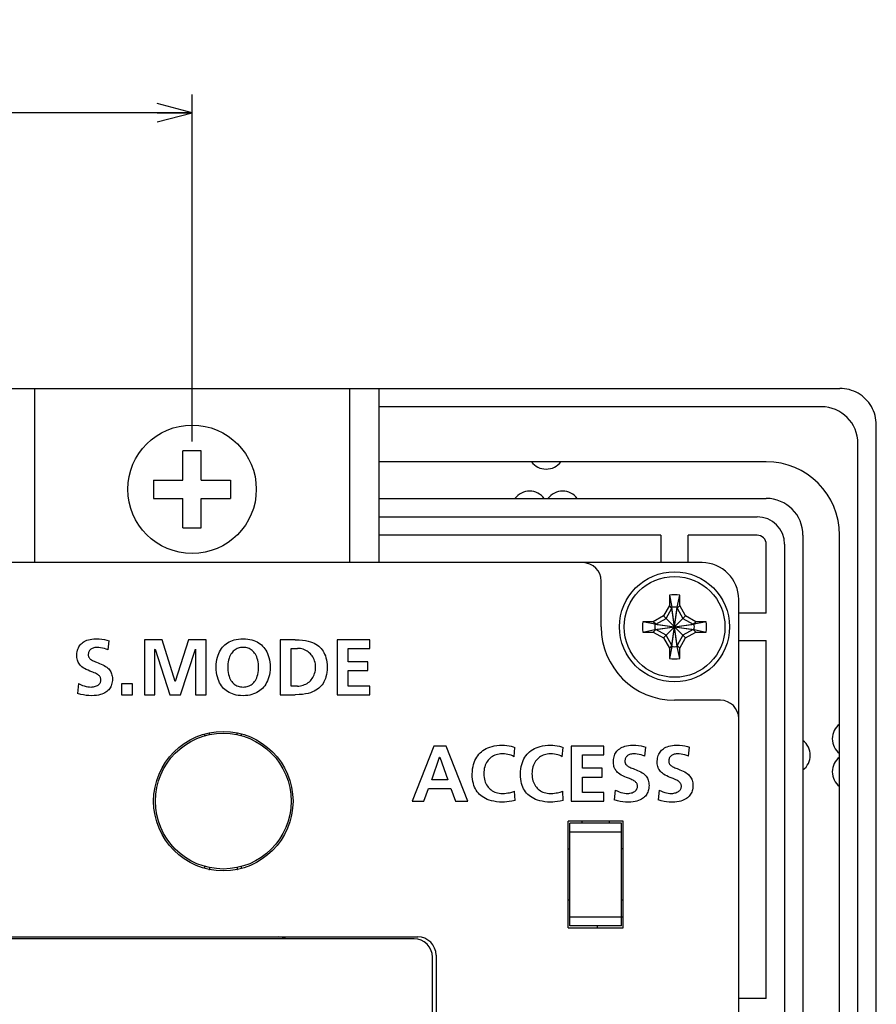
# Model space of a CAD drawing. Extents: x 0 to 699, y 0 to 413.
# Tile 19 of 19: x 652 to 699, y 263 to 317. Entities that reach past the tile are written whole.
import ezdxf
from ezdxf.enums import TextEntityAlignment as Align

# ---------------------------------------------------------------- set-up
doc = ezdxf.new("R2010")
doc.units = 0
doc.header["$LTSCALE"] = 46.255
doc.layers.get('0').update_dxf_attribs({"linetype": 'CONTINUOUS'})
doc.layers.add('DIM', color=7, linetype='CONTINUOUS')
doc.styles.get("Standard").update_dxf_attribs({"font": 'txt', "width": 0.8})
doc.dimstyles.get("Standard").update_dxf_attribs({"dimtxt": 2.5, "dimasz": 2.5, "dimexe": 1.25, "dimexo": 0.625, "dimtad": 1, "dimcen": 2.5, "dimazin": 3, "dimtfac": 1, "dimtmove": 0, "dimatfit": 3})

# ---------------------------------------------------------------- blocks, each defined once
blk = doc.blocks.new('_OPEN')
at = {"color": 0, "linetype": 'BYBLOCK'}
for p, q in [((0, 0), (-1, 0.263)), ((-1, -0.263), (0, 0)), ((-1, 0), (0, 0))]:
    blk.add_line(p, q, dxfattribs=at)
blk = doc.blocks.new('*D6')
at = {"layer": 'DIM', "color": 2, "linetype": 'CONTINUOUS'}
for p, q in [((495.493, 294.161), (495.493, 313.089)), ((661.493, 294.161), (661.493, 313.089)), ((495.493, 312.089), (578.493, 312.089)), ((661.493, 312.089), (578.493, 312.089))]:
    blk.add_line(p, q, dxfattribs=at)
at = {"layer": 'DIM', "color": 2, "linetype": 'CONTINUOUS', "xscale": 1.9, "yscale": 1.9, "zscale": 1.9, "rotation": 180}
blk.add_blockref('_OPEN', (495.493, 312.089), dxfattribs=at)
at = {"layer": 'DIM', "color": 2, "linetype": 'CONTINUOUS', "xscale": 1.9, "yscale": 1.9, "zscale": 1.9}
blk.add_blockref('_OPEN', (661.493, 312.089), dxfattribs=at)
at = {"layer": 'DIM', "color": 2, "linetype": 'CONTINUOUS', "width": 0.8}
blk.add_text('166', height=4, dxfattribs=at).set_placement((578.493, 313.089), align=Align.CENTER)

msp = doc.modelspace()

# ---------------------------------------------------------------- linework, layer by layer
at = {"color": 7, "linetype": 'CONTINUOUS'}
for p, q in [((459.782, 297.061), (696.804, 297.061)), ((652.893, 297.061), (652.893, 287.561)), ((670.093, 287.561), (670.093, 297.061)), ((671.693, 287.561), (671.693, 297.061)), ((696.935, 297.056), (696.804, 297.061)), ((697.065, 297.044), (696.935, 297.056)), ((697.194, 297.022), (697.065, 297.044)), ((697.321, 296.993), (697.194, 297.022)), ((697.446, 296.955), (697.321, 296.993)), ((697.568, 296.909), (697.446, 296.955)), ((697.687, 296.856), (697.568, 296.909)), ((697.801, 296.794), (697.687, 296.856)), ((697.911, 296.726), (697.801, 296.794)), ((698.017, 296.65), (697.911, 296.726)), ((698.117, 296.568), (698.017, 296.65)), ((698.212, 296.479), (698.117, 296.568)), ((698.3, 296.385), (698.212, 296.479)), ((698.383, 296.285), (698.3, 296.385)), ((698.458, 296.179), (698.383, 296.285)), ((695.793, 296.061), (671.693, 296.061)), ((698.527, 296.069), (698.458, 296.179)), ((698.588, 295.954), (698.527, 296.069)), ((698.642, 295.836), (698.588, 295.954)), ((698.687, 295.714), (698.642, 295.836)), ((698.725, 295.589), (698.687, 295.714)), ((698.755, 295.462), (698.725, 295.589)), ((698.776, 295.333), (698.755, 295.462)), ((698.789, 295.203), (698.776, 295.333)), ((698.793, 295.072), (698.789, 295.203)), ((698.793, 105.05), (698.793, 295.072)), ((661.993, 293.661), (660.993, 293.661)), ((660.993, 292.061), (660.993, 293.661)), ((661.993, 292.061), (661.993, 293.661)), ((697.793, 106.061), (697.793, 294.061)), ((692.793, 293.061), (671.693, 293.061)), ((659.393, 292.061), (660.993, 292.061)), ((659.393, 292.061), (659.393, 291.061)), ((661.993, 292.061), (663.593, 292.061)), ((663.593, 292.061), (663.593, 291.061)), ((659.393, 291.061), (660.993, 291.061)), ((660.993, 289.461), (660.993, 291.061)), ((661.993, 291.061), (663.593, 291.061)), ((661.993, 289.461), (661.993, 291.061)), ((671.693, 291.061), (692.793, 291.061)), ((671.693, 290.061), (692.293, 290.061)), ((660.993, 289.461), (661.993, 289.461)), ((687.043, 289.061), (671.693, 289.061)), ((687.043, 289.061), (687.043, 287.561)), ((692.293, 289.061), (688.543, 289.061)), ((688.543, 287.561), (688.543, 289.061)), ((694.793, 289.061), (694.793, 111.061)), ((696.793, 111.061), (696.793, 289.061)), ((692.793, 284.811), (692.793, 288.561)), ((693.793, 288.561), (693.793, 111.561)), ((689.293, 287.561), (467.293, 287.561)), ((683.793, 284.061), (683.793, 286.561)), ((687.513, 285.788), (687.513, 285.228)), ((687.513, 285.788), (687.653, 285.132)), ((687.933, 285.132), (688.073, 285.788)), ((688.073, 285.228), (688.073, 285.788)), ((691.293, 114.561), (691.293, 285.561)), ((687.513, 285.228), (687.188, 284.666)), ((687.333, 284.521), (687.653, 285.076)), ((687.653, 285.076), (687.513, 285.228)), ((687.653, 285.076), (687.653, 285.132)), ((687.653, 282.99), (687.933, 285.132)), ((687.933, 282.99), (687.653, 285.132)), ((687.653, 283.046), (687.933, 285.076)), ((687.933, 283.046), (687.653, 285.076)), ((687.933, 285.076), (688.073, 285.228)), ((687.933, 285.132), (687.933, 285.076)), ((687.933, 285.076), (688.253, 284.521)), ((688.398, 284.666), (688.073, 285.228)), ((687.188, 284.666), (686.626, 284.341)), ((686.778, 284.201), (687.333, 284.521)), ((687.188, 284.666), (688.398, 283.456)), ((687.188, 283.456), (688.398, 284.666)), ((688.253, 284.521), (688.808, 284.201)), ((688.961, 284.341), (688.398, 284.666)), ((692.793, 284.811), (691.293, 284.811)), ((686.626, 284.341), (686.066, 284.341)), ((686.722, 284.201), (686.066, 284.341)), ((686.778, 284.201), (686.626, 284.341)), ((686.722, 283.921), (688.864, 284.201)), ((686.722, 284.201), (686.778, 284.201)), ((686.722, 284.201), (688.864, 283.921)), ((686.778, 283.921), (688.808, 284.201)), ((686.778, 284.201), (688.808, 283.921)), ((688.808, 284.201), (688.961, 284.341)), ((688.808, 284.201), (688.864, 284.201)), ((689.521, 284.341), (688.864, 284.201)), ((689.521, 284.341), (688.961, 284.341)), ((656.029, 283.399), (656.138, 283.41)), ((656.138, 283.41), (656.255, 283.414)), ((656.255, 283.414), (656.422, 283.409)), ((656.422, 283.409), (656.576, 283.395)), ((664.013, 283.397), (664.14, 283.41)), ((664.14, 283.41), (664.275, 283.414)), ((664.275, 283.414), (664.409, 283.41)), ((664.409, 283.41), (664.533, 283.397)), ((686.066, 283.781), (686.722, 283.921)), ((686.066, 283.781), (686.626, 283.781)), ((686.778, 283.921), (686.626, 283.781)), ((686.626, 283.781), (687.188, 283.456)), ((686.778, 283.921), (686.722, 283.921)), ((687.333, 283.601), (686.778, 283.921)), ((687.188, 283.456), (687.513, 282.893)), ((687.653, 283.046), (687.333, 283.601)), ((688.253, 283.601), (687.933, 283.046)), ((688.073, 282.893), (688.398, 283.456)), ((688.808, 283.921), (688.253, 283.601)), ((688.398, 283.456), (688.961, 283.781)), ((688.864, 283.921), (688.808, 283.921)), ((688.808, 283.921), (688.961, 283.781)), ((688.864, 283.921), (689.521, 283.781)), ((688.961, 283.781), (689.521, 283.781)), ((655.264, 282.852), (655.291, 282.917)), ((655.291, 282.917), (655.322, 282.976)), ((655.322, 282.976), (655.358, 283.031)), ((655.358, 283.031), (655.398, 283.083)), ((655.398, 283.083), (655.443, 283.132)), ((655.443, 283.132), (655.493, 283.177)), ((655.493, 283.177), (655.548, 283.22)), ((655.548, 283.22), (655.61, 283.26)), ((655.61, 283.26), (655.679, 283.296)), ((655.679, 283.296), (655.754, 283.328)), ((655.754, 283.328), (655.837, 283.357)), ((655.837, 283.357), (655.929, 283.38)), ((655.929, 283.38), (656.029, 283.399)), ((656.011, 282.868), (655.978, 282.845)), ((656.048, 282.888), (656.011, 282.868)), ((656.09, 282.905), (656.048, 282.888)), ((656.136, 282.92), (656.09, 282.905)), ((656.188, 282.931), (656.136, 282.92)), ((656.244, 282.939), (656.188, 282.931)), ((656.306, 282.942), (656.244, 282.939)), ((656.405, 282.938), (656.306, 282.942)), ((656.507, 282.927), (656.405, 282.938)), ((656.61, 282.909), (656.507, 282.927)), ((656.576, 283.395), (656.719, 283.372)), ((656.714, 282.884), (656.61, 282.909)), ((656.816, 282.852), (656.714, 282.884)), ((656.719, 283.372), (656.851, 283.343)), ((656.851, 283.343), (656.973, 283.307)), ((656.917, 282.812), (656.973, 283.307)), ((659.854, 283.363), (658.891, 283.363)), ((658.891, 283.363), (658.891, 280.36)), ((660.568, 281.087), (659.854, 283.363)), ((661.291, 283.363), (660.577, 281.087)), ((662.254, 283.363), (661.291, 283.363)), ((662.254, 280.36), (662.254, 283.363)), ((663.038, 282.796), (663.091, 282.876)), ((663.091, 282.876), (663.149, 282.95)), ((663.149, 282.95), (663.211, 283.018)), ((663.211, 283.018), (663.278, 283.081)), ((663.278, 283.081), (663.349, 283.139)), ((663.349, 283.139), (663.426, 283.192)), ((663.426, 283.192), (663.507, 283.239)), ((663.507, 283.239), (663.595, 283.282)), ((663.595, 283.282), (663.688, 283.32)), ((663.688, 283.32), (663.789, 283.352)), ((663.789, 283.352), (663.897, 283.378)), ((663.944, 282.875), (663.889, 282.847)), ((663.897, 283.378), (664.013, 283.397)), ((664.003, 282.898), (663.944, 282.875)), ((664.064, 282.916), (664.003, 282.898)), ((664.13, 282.93), (664.064, 282.916)), ((664.2, 282.939), (664.13, 282.93)), ((664.276, 282.942), (664.2, 282.939)), ((664.351, 282.938), (664.276, 282.942)), ((664.421, 282.93), (664.351, 282.938)), ((664.487, 282.916), (664.421, 282.93)), ((664.549, 282.898), (664.487, 282.916)), ((664.533, 283.397), (664.647, 283.378)), ((664.607, 282.875), (664.549, 282.898)), ((664.662, 282.847), (664.607, 282.875)), ((664.647, 283.378), (664.754, 283.351)), ((664.754, 283.351), (664.854, 283.319)), ((664.854, 283.319), (664.948, 283.281)), ((664.948, 283.281), (665.036, 283.238)), ((665.036, 283.238), (665.118, 283.189)), ((665.118, 283.189), (665.196, 283.135)), ((665.196, 283.135), (665.268, 283.076)), ((665.268, 283.076), (665.336, 283.012)), ((665.336, 283.012), (665.4, 282.942)), ((665.4, 282.942), (665.458, 282.866)), ((665.458, 282.866), (665.513, 282.784)), ((667.118, 283.363), (666.297, 283.363)), ((666.297, 283.363), (666.297, 280.36)), ((666.899, 282.89), (667.234, 282.89)), ((666.899, 280.834), (666.899, 282.89)), ((667.118, 283.363), (667.328, 283.357)), ((667.314, 282.887), (667.234, 282.89)), ((667.393, 282.877), (667.314, 282.887)), ((667.328, 283.357), (667.512, 283.341)), ((667.471, 282.862), (667.393, 282.877)), ((667.512, 283.341), (667.672, 283.317)), ((667.672, 283.317), (667.813, 283.287)), ((667.813, 283.287), (667.938, 283.251)), ((667.938, 283.251), (668.05, 283.211)), ((668.05, 283.211), (668.149, 283.166)), ((668.149, 283.166), (668.239, 283.118)), ((668.239, 283.118), (668.32, 283.066)), ((668.32, 283.066), (668.394, 283.01)), ((668.394, 283.01), (668.462, 282.95)), ((668.462, 282.95), (668.524, 282.885)), ((668.524, 282.885), (668.58, 282.817)), ((671.173, 283.363), (669.401, 283.363)), ((669.401, 283.363), (669.401, 280.36)), ((670.004, 282.89), (671.173, 282.89)), ((670.004, 282.15), (670.004, 282.89)), ((671.173, 282.89), (671.173, 283.363)), ((687.653, 283.046), (687.513, 282.893)), ((687.653, 282.99), (687.513, 282.333)), ((687.513, 282.893), (687.513, 282.333)), ((687.653, 282.99), (687.653, 283.046)), ((687.933, 283.046), (688.073, 282.893)), ((687.933, 283.046), (687.933, 282.99)), ((688.073, 282.333), (687.933, 282.99)), ((688.073, 282.333), (688.073, 282.893)), ((691.293, 283.311), (692.793, 283.311)), ((692.793, 263.811), (692.793, 283.311)), ((655.205, 282.467), (655.206, 282.548)), ((655.21, 282.389), (655.205, 282.467)), ((655.206, 282.548), (655.212, 282.629)), ((655.221, 282.317), (655.21, 282.389)), ((655.212, 282.629), (655.224, 282.708)), ((655.224, 282.708), (655.241, 282.783)), ((655.241, 282.783), (655.264, 282.852)), ((655.835, 282.573), (655.833, 282.524)), ((655.833, 282.524), (655.835, 282.492)), ((655.841, 282.618), (655.835, 282.573)), ((655.835, 282.492), (655.84, 282.463)), ((655.84, 282.463), (655.847, 282.436)), ((655.851, 282.659), (655.841, 282.618)), ((655.847, 282.436), (655.858, 282.41)), ((655.864, 282.697), (655.851, 282.659)), ((655.858, 282.41), (655.872, 282.385)), ((655.881, 282.732), (655.864, 282.697)), ((655.872, 282.385), (655.89, 282.359)), ((655.9, 282.764), (655.881, 282.732)), ((655.89, 282.359), (655.913, 282.333)), ((655.923, 282.793), (655.9, 282.764)), ((655.913, 282.333), (655.941, 282.307)), ((655.949, 282.82), (655.923, 282.793)), ((655.978, 282.845), (655.949, 282.82)), ((656.917, 282.812), (656.816, 282.852)), ((659.467, 282.829), (659.476, 282.838)), ((659.467, 280.36), (659.467, 282.829)), ((659.476, 282.838), (660.284, 280.36)), ((660.861, 280.36), (661.669, 282.838)), ((661.669, 282.838), (661.678, 282.838)), ((661.678, 282.838), (661.678, 280.36)), ((662.844, 282.286), (662.871, 282.405)), ((662.871, 282.405), (662.905, 282.514)), ((662.905, 282.514), (662.945, 282.616)), ((662.945, 282.616), (662.989, 282.709)), ((662.989, 282.709), (663.038, 282.796)), ((663.505, 282.346), (663.478, 282.253)), ((663.537, 282.43), (663.505, 282.346)), ((663.572, 282.506), (663.537, 282.43)), ((663.61, 282.574), (663.572, 282.506)), ((663.651, 282.635), (663.61, 282.574)), ((663.694, 282.689), (663.651, 282.635)), ((663.74, 282.736), (663.694, 282.689)), ((663.787, 282.778), (663.74, 282.736)), ((663.837, 282.815), (663.787, 282.778)), ((663.889, 282.847), (663.837, 282.815)), ((664.714, 282.815), (664.662, 282.847)), ((664.764, 282.777), (664.714, 282.815)), ((664.812, 282.735), (664.764, 282.777)), ((664.857, 282.688), (664.812, 282.735)), ((664.9, 282.634), (664.857, 282.688)), ((664.941, 282.573), (664.9, 282.634)), ((664.979, 282.505), (664.941, 282.573)), ((665.015, 282.429), (664.979, 282.505)), ((665.046, 282.345), (665.015, 282.429)), ((665.073, 282.252), (665.046, 282.345)), ((665.513, 282.784), (665.563, 282.696)), ((665.563, 282.696), (665.607, 282.601)), ((665.607, 282.601), (665.647, 282.499)), ((665.647, 282.499), (665.681, 282.389)), ((665.681, 282.389), (665.708, 282.271)), ((667.548, 282.84), (667.471, 282.862)), ((667.622, 282.813), (667.548, 282.84)), ((667.692, 282.78), (667.622, 282.813)), ((667.76, 282.742), (667.692, 282.78)), ((667.823, 282.699), (667.76, 282.742)), ((667.883, 282.652), (667.823, 282.699)), ((667.939, 282.6), (667.883, 282.652)), ((667.99, 282.544), (667.939, 282.6)), ((668.036, 282.484), (667.99, 282.544)), ((668.078, 282.419), (668.036, 282.484)), ((668.115, 282.351), (668.078, 282.419)), ((668.147, 282.279), (668.115, 282.351)), ((668.58, 282.817), (668.631, 282.743)), ((668.631, 282.743), (668.678, 282.664)), ((668.678, 282.664), (668.719, 282.578)), ((668.719, 282.578), (668.756, 282.484)), ((668.756, 282.484), (668.789, 282.381)), ((668.789, 282.381), (668.815, 282.266)), ((655.237, 282.251), (655.221, 282.317)), ((655.257, 282.19), (655.237, 282.251)), ((655.282, 282.132), (655.257, 282.19)), ((655.312, 282.078), (655.282, 282.132)), ((655.347, 282.026), (655.312, 282.078)), ((655.388, 281.977), (655.347, 282.026)), ((655.434, 281.929), (655.388, 281.977)), ((655.489, 281.881), (655.434, 281.929)), ((655.555, 281.834), (655.489, 281.881)), ((655.634, 281.785), (655.555, 281.834)), ((655.941, 282.307), (655.975, 282.281)), ((655.975, 282.281), (656.013, 282.257)), ((656.013, 282.257), (656.056, 282.232)), ((656.056, 282.232), (656.105, 282.208)), ((656.105, 282.208), (656.159, 282.184)), ((656.159, 282.184), (656.22, 282.159)), ((656.22, 282.159), (656.288, 282.132)), ((656.288, 282.132), (656.364, 282.103)), ((656.364, 282.103), (656.445, 282.071)), ((656.445, 282.071), (656.53, 282.036)), ((656.53, 282.036), (656.617, 281.997)), ((656.617, 281.997), (656.701, 281.953)), ((656.701, 281.953), (656.779, 281.907)), ((656.779, 281.907), (656.846, 281.859)), ((656.846, 281.859), (656.902, 281.812)), ((656.902, 281.812), (656.951, 281.765)), ((662.805, 281.871), (662.809, 282.019)), ((662.809, 281.721), (662.805, 281.871)), ((662.809, 282.019), (662.823, 282.158)), ((662.823, 282.158), (662.844, 282.286)), ((663.441, 282.043), (663.433, 281.926)), ((663.433, 281.926), (663.433, 281.804)), ((663.433, 281.804), (663.442, 281.683)), ((663.456, 282.152), (663.441, 282.043)), ((663.478, 282.253), (663.456, 282.152)), ((665.094, 282.151), (665.073, 282.252)), ((665.11, 282.041), (665.094, 282.151)), ((665.109, 281.682), (665.117, 281.803)), ((665.117, 281.925), (665.11, 282.041)), ((665.117, 281.803), (665.117, 281.925)), ((665.708, 282.271), (665.729, 282.144)), ((665.729, 282.144), (665.742, 282.008)), ((665.746, 281.864), (665.741, 281.72)), ((665.742, 282.008), (665.746, 281.864)), ((668.174, 282.203), (668.147, 282.279)), ((668.195, 282.123), (668.174, 282.203)), ((668.211, 282.038), (668.195, 282.123)), ((668.22, 281.951), (668.211, 282.038)), ((668.223, 281.862), (668.22, 281.951)), ((668.22, 281.774), (668.223, 281.862)), ((668.815, 282.266), (668.835, 282.141)), ((668.835, 282.141), (668.847, 282.005)), ((668.847, 282.005), (668.851, 281.862)), ((668.851, 281.862), (668.847, 281.718)), ((671.075, 282.15), (670.004, 282.15)), ((671.075, 281.676), (671.075, 282.15)), ((655.725, 281.737), (655.634, 281.785)), ((655.821, 281.693), (655.725, 281.737)), ((655.915, 281.655), (655.821, 281.693)), ((656.083, 281.588), (655.915, 281.655)), ((656.154, 281.559), (656.083, 281.588)), ((656.218, 281.53), (656.154, 281.559)), ((656.275, 281.501), (656.218, 281.53)), ((656.326, 281.472), (656.275, 281.501)), ((656.37, 281.443), (656.326, 281.472)), ((656.406, 281.414), (656.37, 281.443)), ((656.435, 281.386), (656.406, 281.414)), ((656.459, 281.358), (656.435, 281.386)), ((656.479, 281.329), (656.459, 281.358)), ((656.494, 281.3), (656.479, 281.329)), ((656.506, 281.269), (656.494, 281.3)), ((656.515, 281.237), (656.506, 281.269)), ((656.951, 281.765), (656.992, 281.716)), ((656.992, 281.716), (657.028, 281.666)), ((657.028, 281.666), (657.059, 281.614)), ((657.059, 281.614), (657.085, 281.558)), ((657.085, 281.558), (657.107, 281.499)), ((657.107, 281.499), (657.125, 281.436)), ((657.125, 281.436), (657.138, 281.367)), ((657.138, 281.367), (657.146, 281.294)), ((657.146, 281.294), (657.149, 281.218)), ((662.823, 281.579), (662.809, 281.721)), ((662.844, 281.449), (662.823, 281.579)), ((662.872, 281.329), (662.844, 281.449)), ((662.906, 281.217), (662.872, 281.329)), ((663.442, 281.683), (663.458, 281.568)), ((663.458, 281.568), (663.48, 281.464)), ((663.48, 281.464), (663.507, 281.37)), ((663.507, 281.37), (663.538, 281.286)), ((663.538, 281.286), (663.572, 281.211)), ((664.978, 281.21), (665.013, 281.285)), ((665.013, 281.285), (665.044, 281.369)), ((665.044, 281.369), (665.071, 281.463)), ((665.071, 281.463), (665.093, 281.567)), ((665.093, 281.567), (665.109, 281.682)), ((665.678, 281.335), (665.643, 281.224)), ((665.706, 281.454), (665.678, 281.335)), ((665.728, 281.582), (665.706, 281.454)), ((665.741, 281.72), (665.728, 281.582)), ((668.037, 281.24), (668.078, 281.305)), ((668.078, 281.305), (668.115, 281.373)), ((668.115, 281.373), (668.147, 281.445)), ((668.147, 281.445), (668.174, 281.521)), ((668.174, 281.521), (668.195, 281.602)), ((668.195, 281.602), (668.211, 281.686)), ((668.211, 281.686), (668.22, 281.774)), ((668.789, 281.343), (668.756, 281.239)), ((668.815, 281.457), (668.789, 281.343)), ((668.835, 281.582), (668.815, 281.457)), ((668.847, 281.718), (668.835, 281.582)), ((670.004, 281.676), (671.075, 281.676)), ((670.004, 280.834), (670.004, 281.676)), ((655.308, 280.967), (655.252, 280.425)), ((655.308, 280.967), (655.41, 280.916)), ((655.41, 280.916), (655.512, 280.874)), ((655.512, 280.874), (655.614, 280.839)), ((655.614, 280.839), (655.713, 280.814)), ((655.713, 280.814), (655.809, 280.796)), ((655.809, 280.796), (655.901, 280.785)), ((655.901, 280.785), (655.988, 280.782)), ((655.988, 280.782), (656.049, 280.785)), ((656.049, 280.785), (656.111, 280.793)), ((656.111, 280.793), (656.171, 280.805)), ((656.171, 280.805), (656.228, 280.822)), ((656.228, 280.822), (656.281, 280.843)), ((656.281, 280.843), (656.328, 280.867)), ((656.328, 280.867), (656.368, 280.892)), ((656.368, 280.892), (656.403, 280.919)), ((656.403, 280.919), (656.431, 280.946)), ((656.431, 280.946), (656.456, 280.974)), ((656.456, 280.974), (656.476, 281.003)), ((656.476, 281.003), (656.492, 281.034)), ((656.492, 281.034), (656.505, 281.066)), ((656.505, 281.066), (656.514, 281.1)), ((656.514, 281.1), (656.52, 281.134)), ((656.52, 281.203), (656.515, 281.237)), ((656.521, 281.169), (656.52, 281.203)), ((656.52, 281.134), (656.521, 281.169)), ((657.025, 280.738), (656.989, 280.685)), ((657.056, 280.793), (657.025, 280.738)), ((657.083, 280.852), (657.056, 280.793)), ((657.106, 280.916), (657.083, 280.852)), ((657.125, 280.986), (657.106, 280.916)), ((657.139, 281.061), (657.125, 280.986)), ((657.147, 281.139), (657.139, 281.061)), ((657.149, 281.218), (657.147, 281.139)), ((658.245, 280.963), (657.644, 280.963)), ((657.644, 280.963), (657.644, 280.36)), ((658.245, 280.36), (658.245, 280.963)), ((660.577, 281.087), (660.568, 281.087)), ((662.946, 281.114), (662.906, 281.217)), ((662.99, 281.019), (662.946, 281.114)), ((663.039, 280.932), (662.99, 281.019)), ((663.093, 280.851), (663.039, 280.932)), ((663.151, 280.776), (663.093, 280.851)), ((663.213, 280.707), (663.151, 280.776)), ((663.572, 281.211), (663.61, 281.144)), ((663.61, 281.144), (663.65, 281.084)), ((663.65, 281.084), (663.692, 281.032)), ((663.692, 281.032), (663.736, 280.986)), ((663.736, 280.986), (663.783, 280.944)), ((663.783, 280.944), (663.832, 280.908)), ((663.832, 280.908), (663.883, 280.876)), ((663.883, 280.876), (663.938, 280.849)), ((663.938, 280.849), (663.996, 280.826)), ((663.996, 280.826), (664.058, 280.808)), ((664.058, 280.808), (664.125, 280.794)), ((664.125, 280.794), (664.197, 280.785)), ((664.197, 280.785), (664.275, 280.782)), ((664.275, 280.782), (664.353, 280.785)), ((664.353, 280.785), (664.425, 280.794)), ((664.425, 280.794), (664.492, 280.808)), ((664.492, 280.808), (664.554, 280.826)), ((664.554, 280.826), (664.612, 280.849)), ((664.612, 280.849), (664.667, 280.876)), ((664.667, 280.876), (664.719, 280.908)), ((664.719, 280.908), (664.767, 280.944)), ((664.767, 280.944), (664.814, 280.985)), ((664.814, 280.985), (664.858, 281.032)), ((664.858, 281.032), (664.9, 281.084)), ((664.9, 281.084), (664.94, 281.143)), ((664.94, 281.143), (664.978, 281.21)), ((665.393, 280.779), (665.329, 280.708)), ((665.452, 280.855), (665.393, 280.779)), ((665.507, 280.937), (665.452, 280.855)), ((665.557, 281.025), (665.507, 280.937)), ((665.603, 281.121), (665.557, 281.025)), ((665.643, 281.224), (665.603, 281.121)), ((667.234, 280.834), (666.899, 280.834)), ((667.234, 280.834), (667.313, 280.837)), ((667.313, 280.837), (667.393, 280.846)), ((667.393, 280.846), (667.471, 280.862)), ((667.471, 280.862), (667.548, 280.883)), ((667.548, 280.883), (667.622, 280.911)), ((667.622, 280.911), (667.693, 280.944)), ((667.693, 280.944), (667.76, 280.982)), ((667.76, 280.982), (667.824, 281.025)), ((667.824, 281.025), (667.884, 281.072)), ((667.884, 281.072), (667.939, 281.124)), ((667.939, 281.124), (667.99, 281.18)), ((667.99, 281.18), (668.037, 281.24)), ((668.462, 280.774), (668.395, 280.714)), ((668.524, 280.838), (668.462, 280.774)), ((668.58, 280.907), (668.524, 280.838)), ((668.631, 280.98), (668.58, 280.907)), ((668.678, 281.06), (668.631, 280.98)), ((668.719, 281.145), (668.678, 281.06)), ((668.756, 281.239), (668.719, 281.145)), ((671.182, 280.834), (670.004, 280.834)), ((671.182, 280.36), (671.182, 280.834)), ((655.424, 280.383), (655.252, 280.425)), ((655.578, 280.348), (655.424, 280.383)), ((655.718, 280.326), (655.578, 280.348)), ((655.861, 280.313), (655.718, 280.326)), ((656.022, 280.309), (655.861, 280.313)), ((656.16, 280.313), (656.022, 280.309)), ((656.283, 280.325), (656.16, 280.313)), ((656.393, 280.344), (656.283, 280.325)), ((656.492, 280.368), (656.393, 280.344)), ((656.58, 280.396), (656.492, 280.368)), ((656.659, 280.429), (656.58, 280.396)), ((656.731, 280.464), (656.659, 280.429)), ((656.795, 280.503), (656.731, 280.464)), ((656.852, 280.545), (656.795, 280.503)), ((656.903, 280.589), (656.852, 280.545)), ((656.949, 280.636), (656.903, 280.589)), ((656.989, 280.685), (656.949, 280.636)), ((657.644, 280.36), (658.245, 280.36)), ((658.891, 280.36), (659.467, 280.36)), ((660.284, 280.36), (660.861, 280.36)), ((661.678, 280.36), (662.254, 280.36)), ((663.28, 280.644), (663.213, 280.707)), ((663.351, 280.586), (663.28, 280.644)), ((663.427, 280.533), (663.351, 280.586)), ((663.509, 280.485), (663.427, 280.533)), ((663.595, 280.442), (663.509, 280.485)), ((663.688, 280.404), (663.595, 280.442)), ((663.788, 280.372), (663.688, 280.404)), ((663.895, 280.346), (663.788, 280.372)), ((664.011, 280.326), (663.895, 280.346)), ((664.135, 280.313), (664.011, 280.326)), ((664.27, 280.309), (664.135, 280.313)), ((664.403, 280.313), (664.27, 280.309)), ((664.526, 280.325), (664.403, 280.313)), ((664.64, 280.344), (664.526, 280.325)), ((664.747, 280.37), (664.64, 280.344)), ((664.847, 280.402), (664.747, 280.37)), ((664.94, 280.44), (664.847, 280.402)), ((665.028, 280.483), (664.94, 280.44)), ((665.11, 280.531), (665.028, 280.483)), ((665.188, 280.585), (665.11, 280.531)), ((665.261, 280.644), (665.188, 280.585)), ((665.329, 280.708), (665.261, 280.644)), ((666.297, 280.36), (667.118, 280.36)), ((667.328, 280.366), (667.118, 280.36)), ((667.511, 280.382), (667.328, 280.366)), ((667.672, 280.406), (667.511, 280.382)), ((667.813, 280.436), (667.672, 280.406)), ((667.938, 280.472), (667.813, 280.436)), ((668.049, 280.512), (667.938, 280.472)), ((668.149, 280.557), (668.049, 280.512)), ((668.239, 280.605), (668.149, 280.557)), ((668.32, 280.658), (668.239, 280.605)), ((668.395, 280.714), (668.32, 280.658)), ((669.401, 280.36), (671.182, 280.36)), ((690.293, 280.061), (687.793, 280.061)), ((662.193, 278.118), (662.193, 278.227)), ((662.443, 278.184), (662.443, 278.285)), ((663.943, 278.184), (663.943, 278.285)), ((664.193, 278.118), (664.193, 278.227)), ((674.665, 277.562), (673.495, 274.56)), ((675.345, 277.562), (674.665, 277.562)), ((676.524, 274.56), (675.345, 277.562)), ((677.621, 277.468), (677.728, 277.509)), ((677.728, 277.509), (677.843, 277.544)), ((677.843, 277.544), (677.969, 277.573)), ((677.969, 277.573), (678.105, 277.595)), ((678.105, 277.595), (678.252, 277.609)), ((678.252, 277.609), (678.412, 277.614)), ((678.412, 277.614), (678.523, 277.61)), ((678.523, 277.61), (678.644, 277.599)), ((678.644, 277.599), (678.77, 277.579)), ((678.77, 277.579), (678.889, 277.553)), ((678.889, 277.553), (678.996, 277.523)), ((678.996, 277.523), (679.091, 277.489)), ((680.249, 277.468), (680.356, 277.509)), ((680.356, 277.509), (680.471, 277.544)), ((680.471, 277.544), (680.597, 277.573)), ((680.597, 277.573), (680.733, 277.595)), ((680.733, 277.595), (680.88, 277.609)), ((680.88, 277.609), (681.04, 277.614)), ((681.04, 277.614), (681.151, 277.61)), ((681.151, 277.61), (681.272, 277.599)), ((681.272, 277.599), (681.398, 277.579)), ((681.398, 277.579), (681.517, 277.553)), ((681.517, 277.553), (681.624, 277.523)), ((681.624, 277.523), (681.719, 277.489)), ((683.938, 277.562), (682.166, 277.562)), ((682.166, 277.562), (682.166, 274.56)), ((683.938, 277.089), (683.938, 277.562)), ((684.932, 277.496), (685.008, 277.528)), ((685.008, 277.528), (685.091, 277.557)), ((685.091, 277.557), (685.182, 277.58)), ((685.182, 277.58), (685.282, 277.598)), ((685.282, 277.598), (685.391, 277.61)), ((685.391, 277.61), (685.508, 277.614)), ((685.508, 277.614), (685.675, 277.609)), ((685.675, 277.609), (685.829, 277.595)), ((685.829, 277.595), (685.972, 277.572)), ((685.972, 277.572), (686.104, 277.543)), ((686.104, 277.543), (686.226, 277.507)), ((686.17, 277.012), (686.226, 277.507)), ((687.323, 277.496), (687.398, 277.528)), ((687.398, 277.528), (687.482, 277.557)), ((687.482, 277.557), (687.573, 277.58)), ((687.573, 277.58), (687.673, 277.598)), ((687.673, 277.598), (687.782, 277.61)), ((687.782, 277.61), (687.899, 277.614)), ((687.899, 277.614), (688.066, 277.609)), ((688.066, 277.609), (688.22, 277.595)), ((688.22, 277.595), (688.363, 277.572)), ((688.363, 277.572), (688.495, 277.543)), ((688.495, 277.543), (688.617, 277.507)), ((688.561, 277.012), (688.617, 277.507)), ((677.009, 276.957), (677.066, 277.039)), ((677.066, 277.039), (677.128, 277.116)), ((677.128, 277.116), (677.195, 277.187)), ((677.195, 277.187), (677.268, 277.253)), ((677.268, 277.253), (677.346, 277.314)), ((677.346, 277.314), (677.431, 277.371)), ((677.431, 277.371), (677.522, 277.422)), ((677.522, 277.422), (677.621, 277.468)), ((677.861, 276.994), (677.799, 276.952)), ((677.927, 277.032), (677.861, 276.994)), ((677.996, 277.064), (677.927, 277.032)), ((678.069, 277.091), (677.996, 277.064)), ((678.146, 277.112), (678.069, 277.091)), ((678.227, 277.128), (678.146, 277.112)), ((678.311, 277.137), (678.227, 277.128)), ((678.399, 277.141), (678.311, 277.137)), ((678.517, 277.137), (678.399, 277.141)), ((678.619, 277.127), (678.517, 277.137)), ((678.71, 277.111), (678.619, 277.127)), ((678.796, 277.089), (678.71, 277.111)), ((678.881, 277.06), (678.796, 277.089)), ((678.965, 277.025), (678.881, 277.06)), ((679.048, 276.982), (678.965, 277.025)), ((679.048, 276.982), (679.091, 277.489)), ((679.637, 276.957), (679.694, 277.039)), ((679.694, 277.039), (679.756, 277.116)), ((679.756, 277.116), (679.823, 277.187)), ((679.823, 277.187), (679.895, 277.253)), ((679.895, 277.253), (679.974, 277.314)), ((679.974, 277.314), (680.059, 277.371)), ((680.059, 277.371), (680.15, 277.422)), ((680.15, 277.422), (680.249, 277.468)), ((680.489, 276.994), (680.427, 276.952)), ((680.555, 277.032), (680.489, 276.994)), ((680.624, 277.064), (680.555, 277.032)), ((680.697, 277.091), (680.624, 277.064)), ((680.774, 277.112), (680.697, 277.091)), ((680.855, 277.128), (680.774, 277.112)), ((680.939, 277.137), (680.855, 277.128)), ((681.026, 277.141), (680.939, 277.137)), ((681.145, 277.137), (681.026, 277.141)), ((681.247, 277.127), (681.145, 277.137)), ((681.338, 277.111), (681.247, 277.127)), ((681.424, 277.089), (681.338, 277.111)), ((681.509, 277.06), (681.424, 277.089)), ((681.593, 277.025), (681.509, 277.06)), ((681.676, 276.982), (681.593, 277.025)), ((681.676, 276.982), (681.719, 277.489)), ((682.768, 277.089), (683.938, 277.089)), ((682.768, 276.35), (682.768, 277.089)), ((684.477, 276.907), (684.495, 276.982)), ((684.495, 276.982), (684.517, 277.052)), ((684.517, 277.052), (684.545, 277.117)), ((684.545, 277.117), (684.576, 277.176)), ((684.576, 277.176), (684.611, 277.231)), ((684.611, 277.231), (684.651, 277.283)), ((684.651, 277.283), (684.696, 277.332)), ((684.696, 277.332), (684.746, 277.377)), ((684.746, 277.377), (684.802, 277.42)), ((684.802, 277.42), (684.864, 277.459)), ((684.864, 277.459), (684.932, 277.496)), ((685.153, 276.963), (685.133, 276.931)), ((685.176, 276.992), (685.153, 276.963)), ((685.202, 277.019), (685.176, 276.992)), ((685.231, 277.044), (685.202, 277.019)), ((685.264, 277.067), (685.231, 277.044)), ((685.301, 277.087), (685.264, 277.067)), ((685.343, 277.104), (685.301, 277.087)), ((685.389, 277.119), (685.343, 277.104)), ((685.441, 277.13), (685.389, 277.119)), ((685.497, 277.138), (685.441, 277.13)), ((685.56, 277.141), (685.497, 277.138)), ((685.658, 277.137), (685.56, 277.141)), ((685.759, 277.127), (685.658, 277.137)), ((685.862, 277.109), (685.759, 277.127)), ((685.966, 277.084), (685.862, 277.109)), ((686.069, 277.051), (685.966, 277.084)), ((686.17, 277.012), (686.069, 277.051)), ((686.868, 276.907), (686.886, 276.982)), ((686.886, 276.982), (686.908, 277.052)), ((686.908, 277.052), (686.936, 277.117)), ((686.936, 277.117), (686.967, 277.176)), ((686.967, 277.176), (687.002, 277.231)), ((687.002, 277.231), (687.042, 277.283)), ((687.042, 277.283), (687.087, 277.332)), ((687.087, 277.332), (687.137, 277.377)), ((687.137, 277.377), (687.193, 277.42)), ((687.193, 277.42), (687.255, 277.46)), ((687.255, 277.46), (687.323, 277.496)), ((687.545, 276.963), (687.525, 276.931)), ((687.568, 276.993), (687.545, 276.963)), ((687.593, 277.02), (687.568, 276.993)), ((687.623, 277.045), (687.593, 277.02)), ((687.656, 277.067), (687.623, 277.045)), ((687.692, 277.087), (687.656, 277.067)), ((687.734, 277.105), (687.692, 277.087)), ((687.78, 277.119), (687.734, 277.105)), ((687.832, 277.13), (687.78, 277.119)), ((687.888, 277.138), (687.832, 277.13)), ((687.95, 277.141), (687.888, 277.138)), ((688.049, 277.137), (687.95, 277.141)), ((688.151, 277.127), (688.049, 277.137)), ((688.254, 277.109), (688.151, 277.127)), ((688.358, 277.084), (688.254, 277.109)), ((688.461, 277.051), (688.358, 277.084)), ((688.561, 277.012), (688.461, 277.051)), ((674.554, 275.721), (674.988, 276.96)), ((674.988, 276.96), (674.997, 276.96)), ((674.997, 276.96), (675.431, 275.721)), ((676.785, 276.317), (676.807, 276.447)), ((676.807, 276.447), (676.836, 276.564)), ((676.836, 276.564), (676.871, 276.673)), ((676.871, 276.673), (676.911, 276.775)), ((676.911, 276.775), (676.958, 276.869)), ((676.958, 276.869), (677.009, 276.957)), ((677.447, 276.436), (677.423, 276.347)), ((677.476, 276.519), (677.447, 276.436)), ((677.51, 276.596), (677.476, 276.519)), ((677.548, 276.668), (677.51, 276.596)), ((677.59, 276.735), (677.548, 276.668)), ((677.637, 276.797), (677.59, 276.735)), ((677.687, 276.853), (677.637, 276.797)), ((677.742, 276.905), (677.687, 276.853)), ((677.799, 276.952), (677.742, 276.905)), ((679.412, 276.317), (679.435, 276.447)), ((679.435, 276.447), (679.464, 276.564)), ((679.464, 276.564), (679.499, 276.673)), ((679.499, 276.673), (679.539, 276.775)), ((679.539, 276.775), (679.586, 276.869)), ((679.586, 276.869), (679.637, 276.957)), ((680.075, 276.436), (680.051, 276.347)), ((680.104, 276.519), (680.075, 276.436)), ((680.137, 276.596), (680.104, 276.519)), ((680.176, 276.668), (680.137, 276.596)), ((680.218, 276.735), (680.176, 276.668)), ((680.265, 276.797), (680.218, 276.735)), ((680.315, 276.853), (680.265, 276.797)), ((680.369, 276.905), (680.315, 276.853)), ((680.427, 276.952), (680.369, 276.905)), ((684.459, 276.747), (684.465, 276.828)), ((684.459, 276.666), (684.459, 276.747)), ((684.464, 276.588), (684.459, 276.666)), ((684.475, 276.516), (684.464, 276.588)), ((684.465, 276.828), (684.477, 276.907)), ((684.491, 276.45), (684.475, 276.516)), ((684.511, 276.389), (684.491, 276.45)), ((685.088, 276.772), (685.086, 276.724)), ((685.086, 276.724), (685.088, 276.692)), ((685.094, 276.817), (685.088, 276.772)), ((685.088, 276.692), (685.093, 276.663)), ((685.093, 276.663), (685.1, 276.636)), ((685.104, 276.859), (685.094, 276.817)), ((685.1, 276.636), (685.111, 276.61)), ((685.117, 276.896), (685.104, 276.859)), ((685.111, 276.61), (685.125, 276.584)), ((685.133, 276.931), (685.117, 276.896)), ((685.125, 276.584), (685.143, 276.559)), ((685.143, 276.559), (685.166, 276.533)), ((685.166, 276.533), (685.194, 276.507)), ((685.194, 276.507), (685.228, 276.481)), ((685.228, 276.481), (685.266, 276.456)), ((685.266, 276.456), (685.309, 276.432)), ((685.309, 276.432), (685.358, 276.408)), ((686.85, 276.747), (686.856, 276.829)), ((686.85, 276.666), (686.85, 276.747)), ((686.855, 276.588), (686.85, 276.666)), ((686.866, 276.516), (686.855, 276.588)), ((686.856, 276.829), (686.868, 276.907)), ((686.882, 276.45), (686.866, 276.516)), ((686.902, 276.389), (686.882, 276.45)), ((687.48, 276.772), (687.478, 276.724)), ((687.478, 276.724), (687.479, 276.692)), ((687.479, 276.692), (687.484, 276.663)), ((687.486, 276.817), (687.48, 276.772)), ((687.484, 276.663), (687.492, 276.636)), ((687.496, 276.859), (687.486, 276.817)), ((687.492, 276.636), (687.503, 276.61)), ((687.509, 276.897), (687.496, 276.859)), ((687.503, 276.61), (687.517, 276.584)), ((687.525, 276.931), (687.509, 276.897)), ((687.517, 276.584), (687.535, 276.559)), ((687.535, 276.559), (687.558, 276.533)), ((687.558, 276.533), (687.586, 276.507)), ((687.586, 276.507), (687.619, 276.481)), ((687.619, 276.481), (687.658, 276.456)), ((687.658, 276.456), (687.701, 276.432)), ((687.701, 276.432), (687.749, 276.408)), ((676.764, 276.03), (676.77, 276.176)), ((676.768, 275.887), (676.764, 276.03)), ((676.78, 275.753), (676.768, 275.887)), ((676.77, 276.176), (676.785, 276.317)), ((677.395, 276.152), (677.392, 276.051)), ((677.392, 276.051), (677.396, 275.95)), ((677.406, 276.252), (677.395, 276.152)), ((677.396, 275.95), (677.406, 275.851)), ((677.423, 276.347), (677.406, 276.252)), ((679.392, 276.03), (679.398, 276.176)), ((679.395, 275.887), (679.392, 276.03)), ((679.408, 275.753), (679.395, 275.887)), ((679.398, 276.176), (679.412, 276.317)), ((680.023, 276.152), (680.02, 276.051)), ((680.02, 276.051), (680.023, 275.95)), ((680.034, 276.252), (680.023, 276.152)), ((680.023, 275.95), (680.034, 275.851)), ((680.051, 276.347), (680.034, 276.252)), ((683.839, 276.35), (682.768, 276.35)), ((683.839, 275.876), (683.839, 276.35)), ((684.536, 276.331), (684.511, 276.389)), ((684.566, 276.277), (684.536, 276.331)), ((684.601, 276.225), (684.566, 276.277)), ((684.641, 276.176), (684.601, 276.225)), ((684.688, 276.128), (684.641, 276.176)), ((684.743, 276.08), (684.688, 276.128)), ((684.809, 276.033), (684.743, 276.08)), ((684.888, 275.984), (684.809, 276.033)), ((684.979, 275.936), (684.888, 275.984)), ((685.075, 275.892), (684.979, 275.936)), ((685.169, 275.854), (685.075, 275.892)), ((685.358, 276.408), (685.412, 276.383)), ((685.412, 276.383), (685.473, 276.358)), ((685.473, 276.358), (685.541, 276.332)), ((685.541, 276.332), (685.617, 276.303)), ((685.617, 276.303), (685.698, 276.271)), ((685.698, 276.271), (685.783, 276.236)), ((685.783, 276.236), (685.87, 276.196)), ((685.87, 276.196), (685.954, 276.153)), ((685.954, 276.153), (686.032, 276.106)), ((686.032, 276.106), (686.099, 276.059)), ((686.099, 276.059), (686.155, 276.012)), ((686.155, 276.012), (686.204, 275.964)), ((686.204, 275.964), (686.245, 275.916)), ((686.245, 275.916), (686.281, 275.866)), ((686.927, 276.331), (686.902, 276.389)), ((686.957, 276.277), (686.927, 276.331)), ((686.992, 276.225), (686.957, 276.277)), ((687.032, 276.176), (686.992, 276.225)), ((687.079, 276.128), (687.032, 276.176)), ((687.133, 276.081), (687.079, 276.128)), ((687.199, 276.033), (687.133, 276.081)), ((687.279, 275.984), (687.199, 276.033)), ((687.37, 275.936), (687.279, 275.984)), ((687.465, 275.893), (687.37, 275.936)), ((687.559, 275.854), (687.465, 275.893)), ((687.749, 276.408), (687.803, 276.383)), ((687.803, 276.383), (687.864, 276.358)), ((687.864, 276.358), (687.933, 276.332)), ((687.933, 276.332), (688.008, 276.303)), ((688.008, 276.303), (688.089, 276.271)), ((688.089, 276.271), (688.174, 276.236)), ((688.174, 276.236), (688.261, 276.196)), ((688.261, 276.196), (688.346, 276.153)), ((688.346, 276.153), (688.423, 276.106)), ((688.423, 276.106), (688.49, 276.059)), ((688.49, 276.059), (688.547, 276.012)), ((688.547, 276.012), (688.595, 275.964)), ((688.595, 275.964), (688.636, 275.916)), ((688.636, 275.916), (688.672, 275.866)), ((675.431, 275.721), (674.554, 275.721)), ((676.799, 275.632), (676.78, 275.753)), ((676.825, 275.521), (676.799, 275.632)), ((676.857, 275.419), (676.825, 275.521)), ((676.895, 275.324), (676.857, 275.419)), ((677.406, 275.851), (677.424, 275.758)), ((677.424, 275.758), (677.447, 275.67)), ((677.447, 275.67), (677.475, 275.589)), ((677.475, 275.589), (677.509, 275.514)), ((677.509, 275.514), (677.546, 275.444)), ((677.546, 275.444), (677.588, 275.38)), ((677.588, 275.38), (677.633, 275.32)), ((679.427, 275.632), (679.408, 275.753)), ((679.453, 275.521), (679.427, 275.632)), ((679.485, 275.419), (679.453, 275.521)), ((679.523, 275.324), (679.485, 275.419)), ((680.034, 275.851), (680.052, 275.758)), ((680.052, 275.758), (680.075, 275.67)), ((680.075, 275.67), (680.103, 275.589)), ((680.103, 275.589), (680.137, 275.514)), ((680.137, 275.514), (680.174, 275.444)), ((680.174, 275.444), (680.216, 275.38)), ((680.216, 275.38), (680.261, 275.32)), ((682.768, 275.876), (683.839, 275.876)), ((682.768, 275.033), (682.768, 275.876)), ((685.336, 275.787), (685.169, 275.854)), ((685.408, 275.758), (685.336, 275.787)), ((685.472, 275.729), (685.408, 275.758)), ((685.529, 275.7), (685.472, 275.729)), ((685.58, 275.671), (685.529, 275.7)), ((685.623, 275.642), (685.58, 275.671)), ((685.659, 275.613), (685.623, 275.642)), ((685.688, 275.585), (685.659, 275.613)), ((685.712, 275.557), (685.688, 275.585)), ((685.732, 275.528), (685.712, 275.557)), ((685.747, 275.499), (685.732, 275.528)), ((685.759, 275.468), (685.747, 275.499)), ((685.768, 275.436), (685.759, 275.468)), ((685.773, 275.402), (685.768, 275.436)), ((685.774, 275.368), (685.773, 275.402)), ((685.773, 275.333), (685.774, 275.368)), ((686.281, 275.866), (686.312, 275.813)), ((686.312, 275.813), (686.338, 275.758)), ((686.338, 275.758), (686.36, 275.699)), ((686.36, 275.699), (686.378, 275.636)), ((686.378, 275.636), (686.391, 275.567)), ((686.391, 275.567), (686.399, 275.494)), ((686.399, 275.494), (686.402, 275.417)), ((686.402, 275.417), (686.4, 275.339)), ((687.727, 275.787), (687.559, 275.854)), ((687.798, 275.758), (687.727, 275.787)), ((687.862, 275.729), (687.798, 275.758)), ((687.92, 275.701), (687.862, 275.729)), ((687.97, 275.671), (687.92, 275.701)), ((688.014, 275.642), (687.97, 275.671)), ((688.05, 275.614), (688.014, 275.642)), ((688.079, 275.585), (688.05, 275.614)), ((688.103, 275.557), (688.079, 275.585)), ((688.123, 275.528), (688.103, 275.557)), ((688.138, 275.499), (688.123, 275.528)), ((688.15, 275.468), (688.138, 275.499)), ((688.159, 275.436), (688.15, 275.468)), ((688.164, 275.402), (688.159, 275.436)), ((688.165, 275.368), (688.164, 275.402)), ((688.164, 275.333), (688.165, 275.368)), ((688.672, 275.866), (688.703, 275.813)), ((688.703, 275.813), (688.729, 275.758)), ((688.729, 275.758), (688.751, 275.699)), ((688.751, 275.699), (688.769, 275.636)), ((688.769, 275.636), (688.782, 275.567)), ((688.782, 275.567), (688.79, 275.494)), ((688.79, 275.494), (688.793, 275.417)), ((688.793, 275.417), (688.791, 275.339)), ((674.119, 274.56), (674.382, 275.249)), ((674.382, 275.249), (675.599, 275.249)), ((675.599, 275.249), (675.857, 274.56)), ((676.938, 275.234), (676.895, 275.324)), ((676.987, 275.151), (676.938, 275.234)), ((677.04, 275.073), (676.987, 275.151)), ((677.1, 275), (677.04, 275.073)), ((677.164, 274.932), (677.1, 275)), ((677.235, 274.868), (677.164, 274.932)), ((677.312, 274.809), (677.235, 274.868)), ((677.633, 275.32), (677.682, 275.266)), ((677.682, 275.266), (677.736, 275.216)), ((677.736, 275.216), (677.793, 275.17)), ((677.793, 275.17), (677.854, 275.129)), ((677.854, 275.129), (677.92, 275.092)), ((677.92, 275.092), (677.99, 275.059)), ((677.99, 275.059), (678.065, 275.032)), ((678.065, 275.032), (678.144, 275.011)), ((678.144, 275.011), (678.229, 274.995)), ((678.229, 274.995), (678.318, 274.985)), ((678.318, 274.985), (678.412, 274.981)), ((678.412, 274.981), (678.522, 274.985)), ((678.522, 274.985), (678.622, 274.993)), ((678.622, 274.993), (678.711, 275.005)), ((678.711, 275.005), (678.79, 275.019)), ((678.79, 275.019), (678.86, 275.034)), ((678.86, 275.034), (678.922, 275.051)), ((678.922, 275.051), (678.978, 275.068)), ((678.978, 275.068), (679.027, 275.087)), ((679.027, 275.087), (679.07, 275.107)), ((679.096, 274.603), (679.07, 275.107)), ((679.566, 275.234), (679.523, 275.324)), ((679.615, 275.151), (679.566, 275.234)), ((679.668, 275.073), (679.615, 275.151)), ((679.728, 275), (679.668, 275.073)), ((679.792, 274.932), (679.728, 275)), ((679.863, 274.868), (679.792, 274.932)), ((679.94, 274.809), (679.863, 274.868)), ((680.261, 275.32), (680.31, 275.266)), ((680.31, 275.266), (680.364, 275.216)), ((680.364, 275.216), (680.421, 275.17)), ((680.421, 275.17), (680.482, 275.129)), ((680.482, 275.129), (680.548, 275.092)), ((680.548, 275.092), (680.618, 275.059)), ((680.618, 275.059), (680.693, 275.032)), ((680.693, 275.032), (680.772, 275.011)), ((680.772, 275.011), (680.857, 274.995)), ((680.857, 274.995), (680.946, 274.985)), ((680.946, 274.985), (681.04, 274.981)), ((681.04, 274.981), (681.15, 274.985)), ((681.15, 274.985), (681.25, 274.993)), ((681.25, 274.993), (681.339, 275.005)), ((681.339, 275.005), (681.418, 275.019)), ((681.418, 275.019), (681.488, 275.034)), ((681.488, 275.034), (681.55, 275.051)), ((681.55, 275.051), (681.606, 275.068)), ((681.606, 275.068), (681.655, 275.087)), ((681.655, 275.087), (681.698, 275.107)), ((681.723, 274.603), (681.698, 275.107)), ((683.947, 275.033), (682.768, 275.033)), ((683.947, 274.56), (683.947, 275.033)), ((684.561, 275.167), (684.505, 274.624)), ((684.561, 275.167), (684.664, 275.115)), ((684.664, 275.115), (684.767, 275.073)), ((684.767, 275.073), (684.869, 275.038)), ((684.869, 275.038), (684.968, 275.013)), ((684.968, 275.013), (685.063, 274.995)), ((685.063, 274.995), (685.154, 274.985)), ((685.154, 274.985), (685.241, 274.981)), ((685.241, 274.981), (685.302, 274.984)), ((685.302, 274.984), (685.364, 274.992)), ((685.364, 274.992), (685.424, 275.005)), ((685.424, 275.005), (685.481, 275.022)), ((685.481, 275.022), (685.534, 275.043)), ((685.534, 275.043), (685.581, 275.066)), ((685.581, 275.066), (685.621, 275.092)), ((685.621, 275.092), (685.656, 275.118)), ((685.656, 275.118), (685.684, 275.145)), ((685.684, 275.145), (685.709, 275.173)), ((685.709, 275.173), (685.729, 275.202)), ((685.729, 275.202), (685.745, 275.233)), ((685.745, 275.233), (685.758, 275.265)), ((685.758, 275.265), (685.767, 275.299)), ((685.767, 275.299), (685.773, 275.333)), ((686.202, 274.836), (686.156, 274.789)), ((686.242, 274.885), (686.202, 274.836)), ((686.278, 274.937), (686.242, 274.885)), ((686.31, 274.993), (686.278, 274.937)), ((686.336, 275.052), (686.31, 274.993)), ((686.359, 275.116), (686.336, 275.052)), ((686.378, 275.186), (686.359, 275.116)), ((686.392, 275.261), (686.378, 275.186)), ((686.4, 275.339), (686.392, 275.261)), ((686.953, 275.167), (686.897, 274.624)), ((686.953, 275.167), (687.055, 275.116)), ((687.055, 275.116), (687.157, 275.073)), ((687.157, 275.073), (687.259, 275.039)), ((687.259, 275.039), (687.358, 275.013)), ((687.358, 275.013), (687.454, 274.995)), ((687.454, 274.995), (687.545, 274.985)), ((687.545, 274.985), (687.632, 274.981)), ((687.632, 274.981), (687.693, 274.984)), ((687.693, 274.984), (687.755, 274.992)), ((687.755, 274.992), (687.815, 275.005)), ((687.815, 275.005), (687.872, 275.022)), ((687.872, 275.022), (687.925, 275.042)), ((687.925, 275.042), (687.972, 275.066)), ((687.972, 275.066), (688.012, 275.091)), ((688.012, 275.091), (688.046, 275.118)), ((688.046, 275.118), (688.075, 275.145)), ((688.075, 275.145), (688.1, 275.173)), ((688.1, 275.173), (688.12, 275.202)), ((688.12, 275.202), (688.136, 275.233)), ((688.136, 275.233), (688.149, 275.265)), ((688.149, 275.265), (688.158, 275.299)), ((688.158, 275.299), (688.164, 275.333)), ((688.593, 274.836), (688.547, 274.789)), ((688.633, 274.885), (688.593, 274.836)), ((688.669, 274.937), (688.633, 274.885)), ((688.7, 274.993), (688.669, 274.937)), ((688.727, 275.052), (688.7, 274.993)), ((688.75, 275.115), (688.727, 275.052)), ((688.769, 275.186), (688.75, 275.115)), ((688.783, 275.261), (688.769, 275.186)), ((688.791, 275.339), (688.783, 275.261)), ((673.495, 274.56), (674.119, 274.56)), ((675.857, 274.56), (676.524, 274.56)), ((677.396, 274.754), (677.312, 274.809)), ((677.487, 274.703), (677.396, 274.754)), ((677.587, 274.657), (677.487, 274.703)), ((677.696, 274.616), (677.587, 274.657)), ((677.814, 274.58), (677.696, 274.616)), ((677.944, 274.551), (677.814, 274.58)), ((678.087, 274.528), (677.944, 274.551)), ((678.242, 274.514), (678.087, 274.528)), ((678.412, 274.509), (678.242, 274.514)), ((678.522, 274.512), (678.412, 274.509)), ((678.644, 274.522), (678.522, 274.512)), ((678.78, 274.54), (678.644, 274.522)), ((678.93, 274.567), (678.78, 274.54)), ((679.096, 274.603), (678.93, 274.567)), ((680.024, 274.754), (679.94, 274.809)), ((680.115, 274.703), (680.024, 274.754)), ((680.215, 274.657), (680.115, 274.703)), ((680.323, 274.616), (680.215, 274.657)), ((680.442, 274.58), (680.323, 274.616)), ((680.572, 274.551), (680.442, 274.58)), ((680.715, 274.528), (680.572, 274.551)), ((680.87, 274.514), (680.715, 274.528)), ((681.04, 274.509), (680.87, 274.514)), ((681.15, 274.512), (681.04, 274.509)), ((681.272, 274.522), (681.15, 274.512)), ((681.407, 274.54), (681.272, 274.522)), ((681.558, 274.567), (681.407, 274.54)), ((681.723, 274.603), (681.558, 274.567)), ((682.166, 274.56), (683.947, 274.56)), ((684.676, 274.582), (684.505, 274.624)), ((684.83, 274.548), (684.676, 274.582)), ((684.97, 274.526), (684.83, 274.548)), ((685.113, 274.513), (684.97, 274.526)), ((685.276, 274.509), (685.113, 274.513)), ((685.413, 274.513), (685.276, 274.509)), ((685.536, 274.525), (685.413, 274.513)), ((685.647, 274.544), (685.536, 274.525)), ((685.745, 274.568), (685.647, 274.544)), ((685.833, 274.596), (685.745, 274.568)), ((685.912, 274.628), (685.833, 274.596)), ((685.984, 274.664), (685.912, 274.628)), ((686.048, 274.703), (685.984, 274.664)), ((686.105, 274.745), (686.048, 274.703)), ((686.156, 274.789), (686.105, 274.745)), ((687.068, 274.582), (686.897, 274.624)), ((687.222, 274.548), (687.068, 274.582)), ((687.362, 274.526), (687.222, 274.548)), ((687.504, 274.513), (687.362, 274.526)), ((687.667, 274.509), (687.504, 274.513)), ((687.804, 274.513), (687.667, 274.509)), ((687.927, 274.525), (687.804, 274.513)), ((688.038, 274.544), (687.927, 274.525)), ((688.136, 274.568), (688.038, 274.544)), ((688.224, 274.596), (688.136, 274.568)), ((688.303, 274.628), (688.224, 274.596)), ((688.375, 274.664), (688.303, 274.628)), ((688.439, 274.703), (688.375, 274.664)), ((688.496, 274.745), (688.439, 274.703)), ((688.547, 274.789), (688.496, 274.745)), ((684.993, 273.461), (681.993, 273.461)), ((681.993, 267.661), (681.993, 273.461)), ((684.893, 273.361), (682.093, 273.361)), ((682.093, 267.761), (682.093, 273.361)), ((682.743, 273.461), (682.743, 273.361)), ((684.243, 273.361), (684.243, 273.461)), ((684.893, 267.761), (684.893, 273.361)), ((684.993, 267.661), (684.993, 273.461)), ((684.893, 272.861), (682.093, 272.861)), ((681.993, 271.961), (682.093, 271.961)), ((684.993, 271.961), (684.893, 271.961)), ((662.193, 270.895), (662.193, 271.004)), ((662.412, 270.843), (662.443, 270.843)), ((662.443, 270.938), (662.443, 270.837)), ((663.943, 270.938), (663.943, 270.837)), ((663.943, 270.843), (663.974, 270.843)), ((664.193, 270.895), (664.193, 271.004)), ((682.093, 269.161), (681.993, 269.161)), ((684.993, 269.161), (684.893, 269.161)), ((682.093, 268.261), (684.993, 268.261)), ((681.993, 267.661), (684.993, 267.661)), ((684.893, 267.761), (682.093, 267.761)), ((683.593, 267.661), (683.593, 267.761)), ((541.793, 267.161), (673.793, 267.161)), ((673.593, 267.061), (608.993, 267.061)), ((674.593, 167.561), (674.593, 266.061)), ((674.793, 266.161), (674.793, 113.061)), ((692.793, 263.811), (691.293, 263.811))]:
    msp.add_line(p, q, dxfattribs=at)
for centre, radius in [((661.493, 291.561), 3.5), ((687.793, 284.061), 3), ((687.793, 284.061), 2.75), ((663.193, 274.561), 3.8), ((663.193, 274.561), 3.7)]:
    msp.add_circle(centre, radius, dxfattribs=at)
for centre, radius, start, end in [((695.793, 294.061), 2, 0, 90), ((680.793, 293.661), 1, 216.8699, 323.1301), ((692.793, 289.061), 4, 0, 90), ((679.893, 290.461), 1, 36.8699, 143.1301), ((681.693, 290.461), 1, 36.8699, 143.1301), ((692.793, 289.061), 2, 0, 90), ((692.293, 288.561), 1.5, 0, 90), ((692.293, 288.561), 0.5, 0, 90), ((682.793, 286.561), 1, 0.0003, 90), ((689.293, 285.561), 2, 0, 90), ((687.793, 284.061), 1.75, 80.7931, 99.2069), ((687.793, 284.059), 1.082, 82.5623, 97.4377), ((687.793, 284.061), 4, 180, 270), ((687.793, 284.061), 1.75, 170.7931, 189.2069), ((687.795, 284.061), 1.082, 172.5623, 187.4377), ((687.792, 284.061), 1.082, 352.5623, 7.4377), ((687.793, 284.061), 1.75, 350.7931, 9.2069), ((687.793, 284.062), 1.082, 262.5623, 277.4377), ((687.793, 284.061), 1.75, 260.7931, 279.2069), ((690.293, 279.061), 1, 0, 89.9997), ((697.393, 277.961), 1, 126.8699, 233.1301), ((694.193, 277.061), 1, 306.8699, 53.1301), ((697.393, 276.161), 1, 126.8699, 233.1301), ((666.183, 266.161), 1, 64.2432, 90), ((673.593, 266.061), 1, 0, 90), ((673.793, 266.161), 1, 0, 90)]:
    msp.add_arc(centre, radius, start, end, dxfattribs=at)

# ---------------------------------------------------------------- dimensions: what is measured, and where the dimension line sits
at = {"layer": 'DIM', "color": 2, "linetype": 'CONTINUOUS'}
dim = msp.add_linear_dim(base=(661.493, 312.089), p1=(495.493, 293.661), p2=(661.493, 293.661), dimstyle='Standard', dxfattribs=at)
dim.commit()
dim.dimension.update_dxf_attribs({"geometry": '*D6', "text_midpoint": (578.693, 312.089), "dimtype": 128})

doc.saveas('drawing.dxf')
